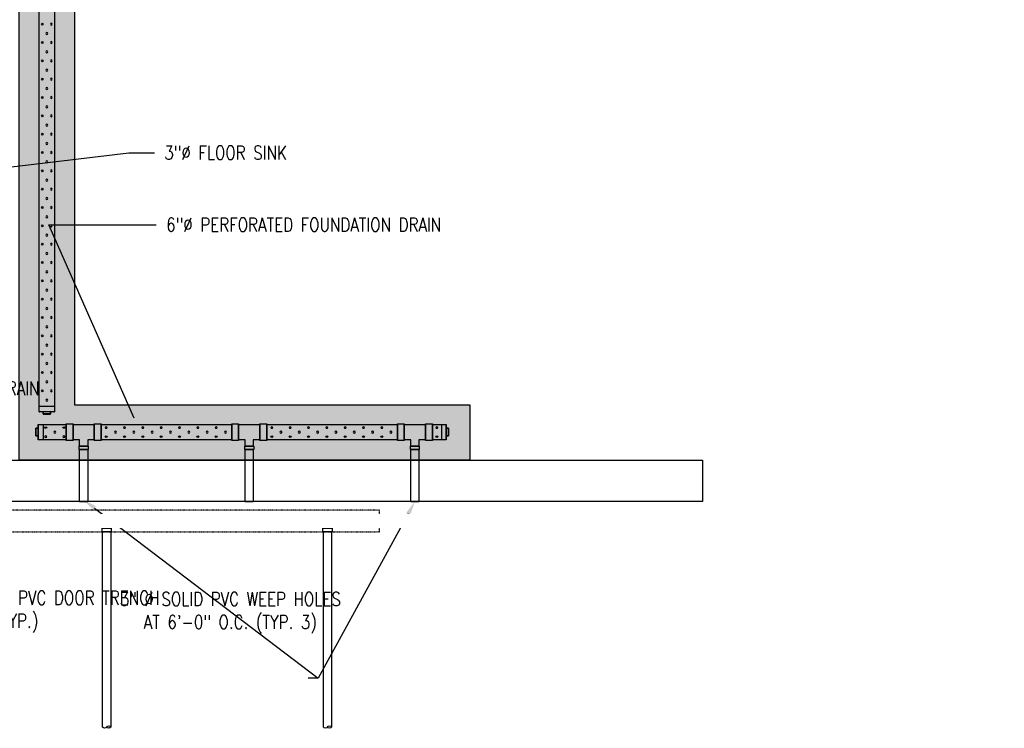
# Model space of a CAD drawing. Header units: inches. Extents: x -5890 to 5861, y -818 to 196.
# Tile 17 of 19: x 806 to 1234, y -803 to -495. Entities that reach past the tile are written whole.
import ezdxf
from ezdxf import colors
from ezdxf.entities.mleader import LeaderData, LeaderLine
from ezdxf.math import Vec2, Vec3

# ---------------------------------------------------------------- set-up
doc = ezdxf.new("R2010")
doc.units = ezdxf.units.IN
doc.header["$MEASUREMENT"] = 0
doc.linetypes.add('Hidden 3_32_', pattern=[0.140625, 0.09375, -0.046875])
for name, color, linetype in [('A-DETL-HDLN', 90, 'Hidden 3_32_'), ('P-PIPE', 3, 'Continuous'), ('S-ANNO-NOTE', 2, 'Continuous')]:
    doc.layers.add(name, color=color, linetype=linetype)
doc.layers.add('A-WALL-PATT', color=9, linetype='Continuous', true_color=0x808080)
doc.styles.add('Annotative', font='romans.shx', dxfattribs={"width": 0.8, "height": 0.125})

# ---------------------------------------------------------------- blocks, each defined once
blk = doc.blocks.new('Mechanical_Box_H_rvt-1-ENLARGED MECHANICAL ROOM DRAIN AND VENT PLAN 1')
at = {"layer": 'P-PIPE', "lineweight": -3}
for p, q in [((3.76, 1093.64), (3.76, 872.21)), ((10.39, 872.21), (10.39, 1093.58)), ((3.76, 874.5), (10.39, 874.5)), ((8.73, 872.23), (5.42, 872.23)), ((5.42, 872.23), (5.42, 871.23)), ((5.42, 872.2), (5.42, 872.23)), ((5.42, 871.2), (5.42, 872.2)), ((5.42, 872.2), (8.73, 872.2)), ((5.42, 871.23), (8.73, 871.23)), ((5.42, 871.2), (5.42, 871.23)), ((8.73, 871.2), (5.42, 871.2)), ((8.73, 871.23), (8.73, 872.23)), ((8.73, 872.2), (8.73, 872.23)), ((8.73, 872.2), (8.73, 871.2)), ((8.73, 871.23), (8.73, 871.2)), ((-166.55, 865.02), (-167.55, 865.02)), ((-167.55, 865.02), (-167.55, 861.7)), ((-167.55, 861.7), (-167.55, 865.02)), ((-167.55, 865.02), (-166.55, 865.02)), ((-160.55, 866.67), (-166.55, 866.67)), ((-166.55, 863.36), (-166.55, 866.67)), ((-166.55, 866.67), (-166.55, 863.36)), ((-166.55, 861.7), (-166.55, 865.02)), ((-166.55, 865.02), (-166.55, 861.7)), ((-164.54, 866.67), (-164.54, 860.05)), ((-157.55, 867.01), (-160.55, 867.01)), ((-160.55, 859.71), (-160.55, 867.01)), ((-160.55, 867.01), (-160.55, 859.71)), ((-160.55, 863.36), (-160.55, 866.67)), ((-160.55, 866.67), (-160.55, 863.36)), ((-157.55, 859.71), (-157.55, 867.01)), ((-157.55, 867.01), (-157.55, 859.71)), ((-148.29, 866.67), (-157.55, 866.67)), ((-157.55, 860.04), (-157.55, 866.67)), ((-157.55, 866.67), (-157.55, 860.04)), ((-145.29, 867.01), (-148.29, 867.01)), ((-148.29, 859.71), (-148.29, 867.01)), ((-148.29, 867.01), (-148.29, 859.71)), ((-148.29, 860.04), (-148.29, 866.67)), ((-148.29, 866.67), (-148.29, 860.04)), ((-145.29, 859.71), (-145.29, 867.01)), ((-145.29, 867.01), (-145.29, 859.71)), ((-88.55, 866.67), (-145.29, 866.67)), ((-145.29, 863.36), (-145.29, 866.67)), ((-145.29, 866.67), (-145.29, 863.36)), ((-85.55, 867.01), (-88.55, 867.01)), ((-88.55, 859.71), (-88.55, 867.01)), ((-88.55, 867.01), (-88.55, 859.71)), ((-88.55, 863.36), (-88.55, 866.67)), ((-88.55, 866.67), (-88.55, 863.36)), ((-85.55, 859.71), (-85.55, 867.01)), ((-85.55, 867.01), (-85.55, 859.71)), ((-76.29, 866.67), (-85.55, 866.67)), ((-85.55, 860.04), (-85.55, 866.67)), ((-85.55, 866.67), (-85.55, 860.04)), ((-73.29, 867.01), (-76.29, 867.01)), ((-76.29, 859.71), (-76.29, 867.01)), ((-76.29, 867.01), (-76.29, 859.71)), ((-76.29, 860.04), (-76.29, 866.67)), ((-76.29, 866.67), (-76.29, 860.04)), ((-73.29, 865.19), (-73.29, 867.01)), ((-73.29, 867.01), (-73.29, 865.19)), ((-16.55, 866.67), (-73.29, 866.67)), ((-73.29, 863.36), (-73.29, 866.67)), ((-73.29, 866.67), (-73.29, 863.36)), ((-73.29, 859.71), (-73.29, 865.18)), ((-73.29, 865.18), (-73.29, 859.71)), ((-13.55, 867.01), (-16.55, 867.01)), ((-16.55, 859.71), (-16.55, 867.01)), ((-16.55, 867.01), (-16.55, 859.71)), ((-16.55, 863.36), (-16.55, 866.67)), ((-16.55, 866.67), (-16.55, 863.36)), ((-13.55, 859.71), (-13.55, 867.01)), ((-13.55, 867.01), (-13.55, 859.71)), ((-4.29, 866.67), (-13.55, 866.67)), ((-13.55, 860.04), (-13.55, 866.67)), ((-13.55, 866.67), (-13.55, 860.04)), ((-1.29, 867.01), (-4.29, 867.01)), ((-4.29, 859.71), (-4.29, 867.01)), ((-4.29, 867.01), (-4.29, 859.71)), ((-4.29, 860.04), (-4.29, 866.67)), ((-4.29, 866.67), (-4.29, 860.04)), ((-1.29, 859.71), (-1.29, 867.01)), ((-1.29, 867.01), (-1.29, 859.71)), ((10.81, 866.67), (-1.29, 866.67)), ((-1.29, 866.67), (-1.29, 863.36)), ((-1.29, 863.36), (-1.29, 866.67)), ((8.53, 860.05), (8.53, 866.67)), ((10.81, 866.67), (10.81, 863.36)), ((10.81, 863.36), (10.81, 866.67)), ((11.81, 865.02), (10.81, 865.02)), ((10.81, 865.02), (10.81, 861.7)), ((10.81, 861.7), (10.81, 865.02)), ((10.81, 865.02), (11.81, 865.02)), ((11.81, 861.7), (11.81, 865.02)), ((11.81, 865.02), (11.81, 861.7)), ((-167.55, 861.7), (-166.55, 861.7)), ((-166.55, 861.7), (-167.55, 861.7)), ((-166.55, 860.05), (-166.55, 863.36)), ((-166.55, 863.36), (-166.55, 860.05)), ((-160.55, 860.05), (-160.55, 863.36)), ((-160.55, 863.36), (-160.55, 860.05)), ((-145.29, 860.05), (-145.29, 863.36)), ((-145.29, 863.36), (-145.29, 860.05)), ((-88.55, 860.05), (-88.55, 863.36)), ((-88.55, 863.36), (-88.55, 860.05)), ((-73.29, 860.05), (-73.29, 863.36)), ((-73.29, 863.36), (-73.29, 860.05)), ((-16.55, 860.05), (-16.55, 863.36)), ((-16.55, 863.36), (-16.55, 860.05)), ((-1.29, 863.36), (-1.29, 860.05)), ((-1.29, 860.05), (-1.29, 863.36)), ((10.81, 863.36), (10.81, 860.05)), ((10.81, 860.05), (10.81, 863.36)), ((10.81, 861.7), (11.81, 861.7)), ((11.81, 861.7), (10.81, 861.7)), ((-166.55, 860.05), (-160.55, 860.05)), ((-160.55, 859.71), (-157.55, 859.71)), ((-157.55, 860.04), (-154.67, 860.04)), ((-154.85, 857.3), (-154.85, 855.8)), ((-154.85, 857.3), (-151, 857.3)), ((-151, 857.3), (-154.85, 857.3)), ((-154.67, 860.04), (-154.67, 857.3)), ((-154.67, 857.3), (-151.17, 857.3)), ((-151.17, 857.3), (-154.67, 857.3)), ((-151.17, 860.04), (-148.29, 860.04)), ((-151.17, 857.3), (-151.17, 860.04)), ((-151, 855.8), (-151, 857.3)), ((-148.29, 859.71), (-145.29, 859.71)), ((-145.29, 860.05), (-88.55, 860.05)), ((-88.55, 859.71), (-85.55, 859.71)), ((-85.55, 860.04), (-82.67, 860.04)), ((-82.85, 857.3), (-82.85, 855.8)), ((-79, 857.3), (-82.85, 857.3)), ((-82.85, 857.3), (-79, 857.3)), ((-82.67, 860.04), (-82.67, 857.3)), ((-79.17, 857.3), (-82.67, 857.3)), ((-82.67, 857.3), (-79.17, 857.3)), ((-79.17, 860.04), (-76.29, 860.04)), ((-79.17, 857.3), (-79.17, 860.04)), ((-79, 855.8), (-79, 857.3)), ((-76.29, 859.71), (-73.29, 859.71)), ((-73.29, 860.05), (-16.55, 860.05)), ((-16.55, 859.71), (-13.55, 859.71)), ((-13.55, 860.04), (-10.67, 860.04)), ((-10.85, 857.3), (-10.85, 855.8)), ((-7, 857.3), (-10.85, 857.3)), ((-10.85, 857.3), (-7, 857.3)), ((-10.67, 860.04), (-10.67, 857.3)), ((-7.17, 857.3), (-10.67, 857.3)), ((-10.67, 857.3), (-7.17, 857.3)), ((-7.17, 860.04), (-4.29, 860.04)), ((-7.17, 857.3), (-7.17, 860.04)), ((-7, 855.8), (-7, 857.3)), ((-4.29, 859.71), (-1.29, 859.71)), ((-1.29, 860.05), (10.81, 860.05)), ((-154.85, 855.8), (-151, 855.8)), ((-151, 855.8), (-154.85, 855.8)), ((-154.67, 855.8), (-154.67, 851.21)), ((-154.67, 855.8), (-152.92, 855.8)), ((-152.92, 855.8), (-154.67, 855.8)), ((-152.92, 855.8), (-151.17, 855.8)), ((-151.17, 855.8), (-152.92, 855.8)), ((-151.17, 851.21), (-151.17, 855.8)), ((-79, 855.8), (-82.85, 855.8)), ((-82.85, 855.8), (-79, 855.8)), ((-82.67, 855.8), (-82.67, 851.21)), ((-82.67, 855.8), (-80.92, 855.8)), ((-80.92, 855.8), (-82.67, 855.8)), ((-80.92, 855.8), (-79.17, 855.8)), ((-79.17, 855.8), (-80.92, 855.8)), ((-79.17, 851.21), (-79.17, 855.8)), ((-7, 855.8), (-10.85, 855.8)), ((-10.85, 855.8), (-7, 855.8)), ((-10.67, 855.8), (-10.67, 851.21)), ((-10.67, 855.8), (-8.92, 855.8)), ((-8.92, 855.8), (-10.67, 855.8)), ((-8.92, 855.8), (-7.17, 855.8)), ((-7.17, 855.8), (-8.92, 855.8)), ((-7.17, 851.21), (-7.17, 855.8)), ((-154.67, 851.21), (-154.67, 833.11)), ((-151.17, 833.11), (-151.17, 851.21)), ((-82.67, 851.21), (-82.67, 833.11)), ((-79.17, 833.11), (-79.17, 851.21)), ((-10.67, 851.21), (-10.67, 833.11)), ((-7.17, 833.11), (-7.17, 851.21)), ((-154.67, 833.11), (-152.92, 833.11)), ((-152.92, 833.11), (-154.67, 833.11)), ((-152.92, 833.11), (-151.17, 833.11)), ((-151.17, 833.11), (-152.92, 833.11)), ((-82.67, 833.11), (-80.92, 833.11)), ((-80.92, 833.11), (-82.67, 833.11)), ((-80.92, 833.11), (-79.17, 833.11)), ((-79.17, 833.11), (-80.92, 833.11)), ((-10.67, 833.11), (-8.92, 833.11)), ((-8.92, 833.11), (-10.67, 833.11)), ((-8.92, 833.11), (-7.17, 833.11)), ((-7.17, 833.11), (-8.92, 833.11)), ((-116.9, 821.55), (-116.9, 820.05)), ((-116.67, 820.05), (-116.67, 735.14)), ((-113.17, 735.14), (-113.17, 820.05)), ((-112.94, 820.05), (-112.94, 821.55)), ((-20.9, 821.55), (-20.9, 820.05)), ((-20.67, 820.05), (-20.67, 735.14)), ((-17.17, 735.14), (-17.17, 820.05)), ((-16.94, 820.05), (-16.94, 821.55))]:
    blk.add_line(p, q, dxfattribs=at)
at = {"layer": 'P-PIPE', "lineweight": -3, "flags": 128}
for points in [[(-116.67, 824.61), (-116.67, 824.68), (-116.67, 824.75), (-116.66, 824.82), (-116.65, 824.89), (-116.64, 824.96), (-116.62, 825.03), (-116.6, 825.09), (-116.58, 825.16), (-116.56, 825.23), (-116.53, 825.29), (-116.51, 825.35), (-116.48, 825.42), (-116.44, 825.48), (-116.41, 825.54), (-116.37, 825.6), (-116.33, 825.65), (-116.28, 825.71), (-116.24, 825.76), (-116.19, 825.82), (-116.14, 825.86), (-116.09, 825.91), (-116.04, 825.96), (-115.98, 826), (-115.93, 826.04), (-115.87, 826.08), (-115.81, 826.12), (-115.75, 826.15), (-115.69, 826.18), (-115.62, 826.21), (-115.56, 826.24), (-115.49, 826.26), (-115.42, 826.29), (-115.36, 826.3), (-115.29, 826.32), (-115.22, 826.33), (-115.15, 826.34), (-115.08, 826.35), (-115.01, 826.36), (-114.94, 826.36), (-114.92, 826.36)], [(-114.92, 826.36), (-114.85, 826.36), (-114.78, 826.35), (-114.71, 826.35), (-114.64, 826.34), (-114.58, 826.32), (-114.51, 826.31), (-114.44, 826.29), (-114.37, 826.27), (-114.31, 826.25), (-114.24, 826.22), (-114.18, 826.19), (-114.11, 826.16), (-114.05, 826.13), (-113.99, 826.09), (-113.93, 826.05), (-113.88, 826.01), (-113.82, 825.97), (-113.77, 825.93), (-113.72, 825.88), (-113.67, 825.83), (-113.62, 825.78), (-113.57, 825.72), (-113.53, 825.67), (-113.49, 825.61), (-113.45, 825.55), (-113.41, 825.5), (-113.38, 825.43), (-113.35, 825.37), (-113.32, 825.31), (-113.29, 825.24), (-113.27, 825.18), (-113.25, 825.11), (-113.23, 825.04), (-113.21, 824.98), (-113.2, 824.91), (-113.19, 824.84), (-113.18, 824.77), (-113.18, 824.7), (-113.17, 824.63), (-113.17, 824.61)], [(-20.67, 824.61), (-20.67, 824.68), (-20.67, 824.75), (-20.66, 824.82), (-20.65, 824.89), (-20.64, 824.96), (-20.62, 825.03), (-20.6, 825.09), (-20.58, 825.16), (-20.56, 825.23), (-20.53, 825.29), (-20.51, 825.35), (-20.48, 825.42), (-20.44, 825.48), (-20.41, 825.54), (-20.37, 825.6), (-20.33, 825.65), (-20.28, 825.71), (-20.24, 825.76), (-20.19, 825.82), (-20.14, 825.86), (-20.09, 825.91), (-20.04, 825.96), (-19.98, 826), (-19.93, 826.04), (-19.87, 826.08), (-19.81, 826.12), (-19.75, 826.15), (-19.69, 826.18), (-19.62, 826.21), (-19.56, 826.24), (-19.49, 826.26), (-19.42, 826.29), (-19.36, 826.3), (-19.29, 826.32), (-19.22, 826.33), (-19.15, 826.34), (-19.08, 826.35), (-19.01, 826.36), (-18.94, 826.36), (-18.92, 826.36)], [(-18.92, 826.36), (-18.85, 826.36), (-18.78, 826.35), (-18.71, 826.35), (-18.64, 826.34), (-18.58, 826.32), (-18.51, 826.31), (-18.44, 826.29), (-18.37, 826.27), (-18.31, 826.25), (-18.24, 826.22), (-18.18, 826.19), (-18.11, 826.16), (-18.05, 826.13), (-17.99, 826.09), (-17.93, 826.05), (-17.88, 826.01), (-17.82, 825.97), (-17.77, 825.93), (-17.72, 825.88), (-17.67, 825.83), (-17.62, 825.78), (-17.57, 825.72), (-17.53, 825.67), (-17.49, 825.61), (-17.45, 825.55), (-17.41, 825.5), (-17.38, 825.43), (-17.35, 825.37), (-17.32, 825.31), (-17.29, 825.24), (-17.27, 825.18), (-17.25, 825.11), (-17.23, 825.04), (-17.21, 824.98), (-17.2, 824.91), (-17.19, 824.84), (-17.18, 824.77), (-17.18, 824.7), (-17.17, 824.63), (-17.17, 824.61)], [(-114.92, 822.86), (-114.99, 822.86), (-115.06, 822.87), (-115.13, 822.87), (-115.2, 822.88), (-115.27, 822.89), (-115.34, 822.91), (-115.41, 822.93), (-115.47, 822.95), (-115.54, 822.97), (-115.6, 823), (-115.67, 823.03), (-115.73, 823.06), (-115.79, 823.09), (-115.85, 823.13), (-115.91, 823.17), (-115.97, 823.21), (-116.02, 823.25), (-116.08, 823.29), (-116.13, 823.34), (-116.18, 823.39), (-116.23, 823.44), (-116.27, 823.49), (-116.32, 823.55), (-116.36, 823.61), (-116.4, 823.66), (-116.43, 823.72), (-116.47, 823.78), (-116.5, 823.85), (-116.53, 823.91), (-116.55, 823.98), (-116.58, 824.04), (-116.6, 824.11), (-116.62, 824.18), (-116.63, 824.24), (-116.65, 824.31), (-116.66, 824.38), (-116.67, 824.45), (-116.67, 824.52), (-116.67, 824.59), (-116.67, 824.61)], [(-116.67, 821.55), (-116.67, 821.67), (-116.67, 821.79), (-116.67, 821.92), (-116.67, 822.04), (-116.67, 822.16), (-116.67, 822.28), (-116.67, 822.4), (-116.67, 822.52), (-116.67, 822.63), (-116.67, 822.75), (-116.67, 822.86), (-116.67, 822.97), (-116.67, 823.08), (-116.67, 823.19), (-116.67, 823.29), (-116.67, 823.39), (-116.67, 823.49), (-116.67, 823.58), (-116.67, 823.67), (-116.67, 823.76), (-116.67, 823.84), (-116.67, 823.92), (-116.67, 824), (-116.67, 824.07), (-116.67, 824.14), (-116.67, 824.2), (-116.67, 824.26), (-116.67, 824.31), (-116.67, 824.36), (-116.67, 824.41), (-116.67, 824.45), (-116.67, 824.49), (-116.67, 824.52), (-116.67, 824.55), (-116.67, 824.57), (-116.67, 824.59), (-116.67, 824.6), (-116.67, 824.61), (-116.67, 824.61)], [(-113.17, 824.61), (-113.17, 824.54), (-113.18, 824.47), (-113.19, 824.4), (-113.2, 824.33), (-113.21, 824.26), (-113.22, 824.19), (-113.24, 824.13), (-113.26, 824.06), (-113.29, 823.99), (-113.31, 823.93), (-113.34, 823.86), (-113.37, 823.8), (-113.4, 823.74), (-113.44, 823.68), (-113.48, 823.62), (-113.52, 823.56), (-113.56, 823.51), (-113.61, 823.46), (-113.65, 823.4), (-113.7, 823.35), (-113.75, 823.31), (-113.81, 823.26), (-113.86, 823.22), (-113.92, 823.18), (-113.98, 823.14), (-114.04, 823.1), (-114.1, 823.07), (-114.16, 823.03), (-114.22, 823.01), (-114.29, 822.98), (-114.35, 822.95), (-114.42, 822.93), (-114.49, 822.91), (-114.56, 822.9), (-114.63, 822.88), (-114.69, 822.87), (-114.76, 822.87), (-114.83, 822.86), (-114.9, 822.86), (-114.92, 822.86)], [(-113.17, 824.61), (-113.17, 824.61), (-113.17, 824.6), (-113.17, 824.59), (-113.17, 824.57), (-113.17, 824.55), (-113.17, 824.52), (-113.17, 824.49), (-113.17, 824.45), (-113.17, 824.41), (-113.17, 824.37), (-113.17, 824.31), (-113.17, 824.26), (-113.17, 824.2), (-113.17, 824.14), (-113.17, 824.07), (-113.17, 824), (-113.17, 823.92), (-113.17, 823.84), (-113.17, 823.76), (-113.17, 823.67), (-113.17, 823.58), (-113.17, 823.49), (-113.17, 823.39), (-113.17, 823.29), (-113.17, 823.19), (-113.17, 823.08), (-113.17, 822.97), (-113.17, 822.86), (-113.17, 822.75), (-113.17, 822.64), (-113.17, 822.52), (-113.17, 822.4), (-113.17, 822.28), (-113.17, 822.16), (-113.17, 822.04), (-113.17, 821.92), (-113.17, 821.8), (-113.17, 821.67), (-113.17, 821.55), (-113.17, 821.55)], [(-18.92, 822.86), (-18.99, 822.86), (-19.06, 822.87), (-19.13, 822.87), (-19.2, 822.88), (-19.27, 822.89), (-19.34, 822.91), (-19.41, 822.93), (-19.47, 822.95), (-19.54, 822.97), (-19.6, 823), (-19.67, 823.03), (-19.73, 823.06), (-19.79, 823.09), (-19.85, 823.13), (-19.91, 823.17), (-19.97, 823.21), (-20.02, 823.25), (-20.08, 823.29), (-20.13, 823.34), (-20.18, 823.39), (-20.23, 823.44), (-20.27, 823.49), (-20.32, 823.55), (-20.36, 823.61), (-20.4, 823.66), (-20.43, 823.72), (-20.47, 823.78), (-20.5, 823.85), (-20.53, 823.91), (-20.55, 823.98), (-20.58, 824.04), (-20.6, 824.11), (-20.62, 824.18), (-20.63, 824.24), (-20.65, 824.31), (-20.66, 824.38), (-20.67, 824.45), (-20.67, 824.52), (-20.67, 824.59), (-20.67, 824.61)], [(-20.67, 821.55), (-20.67, 821.67), (-20.67, 821.79), (-20.67, 821.92), (-20.67, 822.04), (-20.67, 822.16), (-20.67, 822.28), (-20.67, 822.4), (-20.67, 822.52), (-20.67, 822.63), (-20.67, 822.75), (-20.67, 822.86), (-20.67, 822.97), (-20.67, 823.08), (-20.67, 823.19), (-20.67, 823.29), (-20.67, 823.39), (-20.67, 823.49), (-20.67, 823.58), (-20.67, 823.67), (-20.67, 823.76), (-20.67, 823.84), (-20.67, 823.92), (-20.67, 824), (-20.67, 824.07), (-20.67, 824.14), (-20.67, 824.2), (-20.67, 824.26), (-20.67, 824.31), (-20.67, 824.36), (-20.67, 824.41), (-20.67, 824.45), (-20.67, 824.49), (-20.67, 824.52), (-20.67, 824.55), (-20.67, 824.57), (-20.67, 824.59), (-20.67, 824.6), (-20.67, 824.61), (-20.67, 824.61)], [(-17.17, 824.61), (-17.17, 824.54), (-17.18, 824.47), (-17.19, 824.4), (-17.2, 824.33), (-17.21, 824.26), (-17.22, 824.19), (-17.24, 824.13), (-17.26, 824.06), (-17.29, 823.99), (-17.31, 823.93), (-17.34, 823.86), (-17.37, 823.8), (-17.4, 823.74), (-17.44, 823.68), (-17.48, 823.62), (-17.52, 823.56), (-17.56, 823.51), (-17.61, 823.46), (-17.65, 823.4), (-17.7, 823.35), (-17.75, 823.31), (-17.81, 823.26), (-17.86, 823.22), (-17.92, 823.18), (-17.98, 823.14), (-18.04, 823.1), (-18.1, 823.07), (-18.16, 823.03), (-18.22, 823.01), (-18.29, 822.98), (-18.35, 822.95), (-18.42, 822.93), (-18.49, 822.91), (-18.56, 822.9), (-18.63, 822.88), (-18.69, 822.87), (-18.76, 822.87), (-18.83, 822.86), (-18.9, 822.86), (-18.92, 822.86)], [(-17.17, 824.61), (-17.17, 824.61), (-17.17, 824.6), (-17.17, 824.59), (-17.17, 824.57), (-17.17, 824.55), (-17.17, 824.52), (-17.17, 824.49), (-17.17, 824.45), (-17.17, 824.41), (-17.17, 824.37), (-17.17, 824.31), (-17.17, 824.26), (-17.17, 824.2), (-17.17, 824.14), (-17.17, 824.07), (-17.17, 824), (-17.17, 823.92), (-17.17, 823.84), (-17.17, 823.76), (-17.17, 823.67), (-17.17, 823.58), (-17.17, 823.49), (-17.17, 823.39), (-17.17, 823.29), (-17.17, 823.19), (-17.17, 823.08), (-17.17, 822.97), (-17.17, 822.86), (-17.17, 822.75), (-17.17, 822.64), (-17.17, 822.52), (-17.17, 822.4), (-17.17, 822.28), (-17.17, 822.16), (-17.17, 822.04), (-17.17, 821.92), (-17.17, 821.8), (-17.17, 821.67), (-17.17, 821.55), (-17.17, 821.55)]]:
    blk.add_lwpolyline(points, dxfattribs=at)
at = {"layer": 'P-PIPE', "lineweight": -3}
for centre in [(7.11, 1036.64), (7.11, 1028.67), (7.11, 1020.71), (7.11, 1012.74), (7.11, 1004.77), (7.11, 996.8), (7.11, 988.83), (7.11, 980.86), (7.11, 972.89), (7.11, 964.92), (7.11, 956.96), (7.11, 948.99), (7.11, 941.02), (7.11, 933.05), (7.11, 925.08), (7.11, 917.11), (7.11, 909.14), (7.11, 901.17), (7.11, 893.21), (7.11, 885.24), (7.11, 877.27), (-142.53, 863.32), (-134.56, 863.32), (-126.59, 863.32), (-118.62, 863.32), (-110.65, 863.32), (-102.68, 863.32), (-94.71, 863.32), (-70.53, 863.32), (-62.56, 863.32), (-54.59, 863.32), (-46.62, 863.32), (-38.65, 863.32), (-30.68, 863.32), (-22.71, 863.32), (3.61, 863.32)]:
    blk.add_circle(centre, 0.432, dxfattribs=at)
for centre, radius, start, end in [((-114.92, 824.61), 1.98, 90, 270), ((-114.92, 824.61), 1.98, 90, 270), ((-114.92, 824.61), 1.75, 0, 180), ((-114.92, 824.61), 1.75, 90, 270), ((-114.92, 824.61), 1.98, 270, 90), ((-114.92, 824.61), 1.98, 270, 90), ((-114.92, 824.61), 1.75, 270, 90), ((-18.92, 824.61), 1.98, 90, 270), ((-18.92, 824.61), 1.98, 90, 270), ((-18.92, 824.61), 1.75, 360, 180), ((-18.92, 824.61), 1.75, 90, 270), ((-18.92, 824.61), 1.98, 270, 90), ((-18.92, 824.61), 1.98, 270, 90), ((-18.92, 824.61), 1.75, 270, 90), ((-114.92, 824.61), 1.75, 180, 0), ((-18.92, 824.61), 1.75, 180, 360), ((-115.8, 734.73), 0.968, 25.3642, 154.6358), ((-115.8, 735.56), 0.968, 205.3642, 334.6358), ((-114.05, 735.56), 0.968, 205.3642, 334.6358), ((-19.8, 734.73), 0.968, 25.3642, 154.6358), ((-19.8, 735.56), 0.968, 205.3642, 334.6358), ((-18.05, 735.56), 0.968, 205.3642, 334.6358)]:
    blk.add_arc(centre, radius, start, end, dxfattribs=at)
for centre, major_axis in [((5.12, 1040.63), (0, -0.432)), ((5.12, 1032.66), (0, -0.432)), ((5.12, 1024.69), (0, -0.432)), ((5.12, 1024.69), (0, -0.432)), ((5.12, 1016.72), (0, -0.432)), ((5.12, 1008.75), (0, -0.432)), ((5.12, 1000.78), (0, -0.432)), ((5.12, 992.82), (0, -0.432)), ((5.12, 984.85), (0, -0.432)), ((5.12, 976.88), (0, -0.432)), ((5.12, 976.88), (0, -0.432)), ((5.12, 968.91), (0, -0.432)), ((5.12, 960.94), (0, -0.432)), ((5.12, 952.97), (0, -0.432)), ((5.12, 945), (0, -0.432)), ((5.12, 937.03), (0, -0.432)), ((5.12, 929.07), (0, -0.432)), ((5.12, 929.07), (0, -0.432)), ((5.12, 921.1), (0, -0.432)), ((5.12, 913.13), (0, -0.432)), ((5.12, 905.16), (0, -0.432)), ((5.12, 897.19), (0, -0.432)), ((5.12, 889.22), (0, -0.432)), ((5.12, 881.25), (0, -0.432)), ((-162.44, 865.31), (-0.432, 0)), ((-138.54, 865.31), (-0.432, 0)), ((-130.57, 865.31), (-0.432, 0)), ((-122.61, 865.31), (-0.432, 0)), ((-114.64, 865.31), (-0.432, 0)), ((-106.67, 865.31), (-0.432, 0)), ((-98.7, 865.31), (-0.432, 0)), ((-90.73, 865.31), (-0.432, 0)), ((-90.73, 865.31), (-0.432, 0)), ((-66.54, 865.31), (-0.432, 0)), ((-58.57, 865.31), (-0.432, 0)), ((-50.61, 865.31), (-0.432, 0)), ((-42.64, 865.31), (-0.432, 0)), ((-34.67, 865.31), (-0.432, 0)), ((-26.7, 865.31), (-0.432, 0)), ((-18.73, 865.31), (-0.432, 0)), ((-18.73, 865.31), (-0.432, 0)), ((-0.37, 861.34), (0.432, 0)), ((7.59, 861.34), (0.432, 0))]:
    blk.add_ellipse(centre, major_axis=major_axis, ratio=0.727074, dxfattribs=at)
at = {"layer": 'P-PIPE', "lineweight": -3, "extrusion": (0, 0, -1)}
for centre, major_axis in [((9.1, 1040.63), (0, -0.432)), ((9.1, 1032.66), (0, -0.432)), ((9.1, 1024.69), (0, -0.432)), ((9.1, 1016.72), (0, -0.432)), ((9.1, 1008.75), (0, -0.432)), ((9.1, 1000.78), (0, -0.432)), ((9.1, 992.82), (0, -0.432)), ((9.1, 984.85), (0, -0.432)), ((9.1, 976.88), (0, -0.432)), ((9.1, 968.91), (0, -0.432)), ((9.1, 960.94), (0, -0.432)), ((9.1, 952.97), (0, -0.432)), ((9.1, 945), (0, -0.432)), ((9.1, 937.03), (0, -0.432)), ((9.1, 929.07), (0, -0.432)), ((9.1, 921.1), (0, -0.432)), ((9.1, 913.13), (0, -0.432)), ((9.1, 905.16), (0, -0.432)), ((9.1, 897.19), (0, -0.432)), ((9.1, 889.22), (0, -0.432)), ((9.1, 881.25), (0, -0.432)), ((-0.37, 865.31), (0.432, 0)), ((-0.37, 865.31), (0.432, 0)), ((7.59, 865.31), (0.432, 0)), ((-162.44, 861.34), (-0.432, 0)), ((-138.54, 861.34), (-0.432, 0)), ((-130.57, 861.34), (-0.432, 0)), ((-122.61, 861.34), (-0.432, 0)), ((-114.64, 861.34), (-0.432, 0)), ((-106.67, 861.34), (-0.432, 0)), ((-98.7, 861.34), (-0.432, 0)), ((-90.73, 861.34), (-0.432, 0)), ((-66.54, 861.34), (-0.432, 0)), ((-58.57, 861.34), (-0.432, 0)), ((-50.61, 861.34), (-0.432, 0)), ((-42.64, 861.34), (-0.432, 0)), ((-34.67, 861.34), (-0.432, 0)), ((-26.7, 861.34), (-0.432, 0)), ((-18.73, 861.34), (-0.432, 0))]:
    blk.add_ellipse(centre, major_axis=major_axis, ratio=0.727074, dxfattribs=at)
at = {"layer": 'P-PIPE', "lineweight": -3}
for centre, major_axis, start_param, end_param in [((7.08, 872.21), (3.31, 0), 1.570796, 3.141593), ((7.08, 872.21), (3.31, 0), 3.141593, 4.712389), ((7.08, 872.21), (3.31, 0), 0, 1.570796), ((7.08, 872.21), (-3.31, 0), 1.570796, 3.141593), ((-114.92, 821.55), (1.98, 0), 1.570796, 4.712389), ((-114.92, 820.05), (1.98, 0), 1.570796, 4.712389), ((-114.92, 821.55), (1.75, 0), 1.570796, 4.712389), ((-114.92, 820.05), (1.75, 0), 1.570796, 3.141593), ((-114.92, 820.05), (1.75, 0), 3.141593, 4.712389), ((-114.92, 821.55), (1.98, 0), 4.712389, 7.853982), ((-114.92, 821.55), (1.75, 0), 4.712389, 7.853982), ((-114.92, 820.05), (1.98, 0), 4.712389, 7.853982), ((-114.92, 820.05), (1.75, 0), 0, 1.570796), ((-114.92, 820.05), (1.75, 0), 4.712389, 6.283185), ((-18.92, 821.55), (1.98, 0), 1.570796, 4.712389), ((-18.92, 820.05), (1.98, 0), 1.570796, 4.712389), ((-18.92, 821.55), (1.75, 0), 1.570796, 4.712389), ((-18.92, 820.05), (1.75, 0), 1.570796, 3.141593), ((-18.92, 820.05), (1.75, 0), 3.141593, 4.712389), ((-18.92, 821.55), (1.98, 0), 4.712389, 7.853982), ((-18.92, 821.55), (1.75, 0), 4.712389, 7.853982), ((-18.92, 820.05), (1.98, 0), 4.712389, 7.853982), ((-18.92, 820.05), (1.75, 0), 0, 1.570796), ((-18.92, 820.05), (1.75, 0), 4.712389, 6.283185)]:
    blk.add_ellipse(centre, major_axis=major_axis, ratio=0.010416, start_param=start_param, end_param=end_param, dxfattribs=at)

msp = doc.modelspace()

# ---------------------------------------------------------------- hatches: boundary and pattern name
at = {"layer": 'A-WALL-PATT'}
h = msp.add_hatch(dxfattribs=at)
h.set_pattern_fill('AR-SAND', color=8, scale=5, style=0)
h.set_pattern_definition([(37.5, (-1585.062, -1537.206), (-0.314967, 9.634119), [0, -7.6, 0, -8.5, 0, -8.125]), (7.5, (-1585.062, -1537.206), (8.848884, 14.11073), [0, -4.1, 0, -6.85, 0, -2.625]), (327.5, (-1591.212, -1537.206), (15.57071, 0.028295), [0, -2.5, 0, -9, 0, -11.75]), (317.5, (-1591.212, -1537.206), (15.03063, 4.38838), [0, -1.25, 0, -5.9, 0, -6.75])])
h.paths.add_polyline_path([(612.0156, -392.0482), (612.0156, -286.5919), (636.0156, -286.5919), (636.0156, -416), (830.0156, -416), (830.0156, -662), (1001.8495, -662), (1001.8495, -686), (806.0156, -686), (806.0156, -440), (624.0156, -440), (624.0156, -493.9542), (616.0156, -493.9542), (588.0156, -493.9542), (588.0156, -392.0482)])
h = msp.add_hatch(dxfattribs=at)
h.set_pattern_fill('_USER', color=8, scale=2, angle=90, style=0, pattern_type=0)
h.set_pattern_definition([(90, (-1585.0617, -1537.206), (-2, 1e-16), [])])
h.paths.add_polyline_path([(834.0159, -714.5965), (834.0159, -710.5965), (854.0159, -710.5965), (854.0159, -714.5965)])
h = msp.add_hatch(dxfattribs=at)
h.set_pattern_fill('_USER', color=8, scale=2, angle=90, style=0, pattern_type=0)
h.set_pattern_definition([(90, (-1681.0617, -1537.206), (-2, 1e-16), [])])
h.paths.add_polyline_path([(930.0159, -714.5965), (930.0159, -710.5965), (950.0159, -710.5965), (950.0159, -714.5965)])

# ---------------------------------------------------------------- linework, layer by layer
at = {"layer": 'A-DETL-HDLN'}
for p, q in [((962.5902, -707.8369), (500.5582, -707.8369)), ((962.5902, -717.1494), (962.5902, -707.8369)), ((501.0937, -717.1494), (962.5902, -717.1494))]:
    msp.add_line(p, q, dxfattribs=at)
at = {"layer": 'A-WALL-PATT'}
for points in [[(612.0156, -392.0482), (612.0156, -286.5919), (636.0156, -286.5919), (636.0156, -416), (830.0156, -416), (830.0156, -662), (1001.8495, -662), (1001.8495, -686), (806.0156, -686), (806.0156, -440), (624.0156, -440), (624.0156, -493.9542), (616.0156, -493.9542), (616.0156, -493.9542), (588.0156, -493.9542), (588.0156, -392.0482)], [(751.0156, -686), (1103.0156, -686), (1103.0156, -704), (751.0156, -704)]]:
    msp.add_lwpolyline(points, close=True, dxfattribs=at)
at = {"layer": 'P-PIPE'}
for p, q in [((834.0159, -714.5965), (834.0159, -710.5965)), ((834.0159, -710.5965), (854.0159, -710.5965)), ((854.0159, -714.5965), (834.0159, -714.5965)), ((854.0159, -710.5965), (854.0159, -714.5965)), ((930.0159, -714.5965), (930.0159, -710.5965)), ((930.0159, -710.5965), (950.0159, -710.5965)), ((950.0159, -714.5965), (930.0159, -714.5965)), ((950.0159, -710.5965), (950.0159, -714.5965))]:
    msp.add_line(p, q, dxfattribs=at)

# ---------------------------------------------------------------- block references
at = {"layer": 'P-PIPE', "xscale": -1}
msp.add_blockref('Mechanical_Box_H_rvt-1-ENLARGED MECHANICAL ROOM DRAIN AND VENT PLAN 1', (825.093, -1537.2059), dxfattribs=at)

# ---------------------------------------------------------------- leaders
at = {"layer": 'S-ANNO-NOTE'}
ml = msp.add_multileader_mtext('Standard', dxfattribs=at)
ml.set_content('REFER TO SHEET S-709\\PFOR VENT PIPE\\PDETAIL', color=256, style='Annotative')
ml.set_leader_properties(color=1, linetype='ByLayer', lineweight=-1)
ml.build(insert=Vec2(0, 0))
ml.multileader.update_dxf_attribs({"text_right_attachment_type": 3, "dogleg_length": 0.36, "arrow_head_size": 6, "scale": 48})
ctx = ml.context
ctx.base_point, ctx.scale, ctx.char_height, ctx.arrow_head_size, ctx.landing_gap_size, ctx.plane_origin = Vec3(690.2597, -499.922), 48, 6, 6, 4.32, Vec3(892.0368, -495.2538)
ctx.right_attachment = 3
notes = []
notes.append((ctx, [(0, (1, 1, 0), (679.3867, -499.922), (1, 0), 10.873, [(1, [(635.1583, -514.8027), (635.9435, -587.2576)], 0, [])])]))
ctx.mtext.insert, ctx.mtext.width, ctx.mtext.defined_height, ctx.mtext.flow_direction = Vec3(694.5797, -496.922), 56.103102, 16.0793, 5
ml = msp.add_multileader_mtext('Standard', dxfattribs=at)
ml.set_content('3"%%C FLOOR SINK', color=256, style='Annotative')
ml.set_leader_properties(color=1, linetype='ByLayer', lineweight=-1)
ml.build(insert=Vec2(0, 0))
ml.multileader.update_dxf_attribs({"text_right_attachment_type": 3, "dogleg_length": 0.36, "arrow_head_size": 6, "scale": 48})
ctx = ml.context
ctx.base_point, ctx.scale, ctx.char_height, ctx.arrow_head_size, ctx.landing_gap_size, ctx.plane_origin = Vec3(864.7523, -552.4075), 48, 6, 6, 4.32, Vec3(903.5671, -493.1131)
ctx.right_attachment = 3
notes.append((ctx, [(0, (1, 1, 0), (853.7118, -552.4075), (1, 0), 11.0405, [(0, [(718.9077, -568.7082)], 0, [])])]))
ctx.mtext.insert, ctx.mtext.width, ctx.mtext.defined_height, ctx.mtext.flow_direction = Vec3(869.0723, -549.4075), 64.242075, 16.0793, 5
ml = msp.add_multileader_mtext('Standard', dxfattribs=at)
ml.set_content('3"%%C FLOOR SINK', color=256, style='Annotative')
ml.set_leader_properties(color=1, linetype='ByLayer', lineweight=-1)
ml.build(insert=Vec2(0, 0))
ml.multileader.update_dxf_attribs({"text_right_attachment_type": 3, "dogleg_length": 0.36, "arrow_head_size": 6, "scale": 48})
ctx = ml.context
ctx.base_point, ctx.scale, ctx.char_height, ctx.arrow_head_size, ctx.landing_gap_size, ctx.plane_origin = Vec3(-938.3643, -566.6016), 48, 6, 6, 4.32, Vec3(-903.5361, -493.1133)
ctx.right_attachment = 3
notes.append((ctx, [(0, (1, 1, 0), (-863.7158, -567.7444), (-1, 0), 6.5799, [(0, [(-718.8868, -569.467)], 0, [])])]))
ctx.mtext.insert, ctx.mtext.width, ctx.mtext.defined_height, ctx.mtext.flow_direction = Vec3(-934.0443, -563.6016), 59.747904, 44.904, 5
ml = msp.add_multileader_mtext('Standard', dxfattribs=at)
ml.set_content('3"%%C DRAIN', color=256, style='Annotative')
ml.set_leader_properties(color=1, linetype='ByLayer', lineweight=-1)
ml.build(insert=Vec2(0, 0))
ml.multileader.update_dxf_attribs({"text_right_attachment_type": 3, "dogleg_length": 0.36, "arrow_head_size": 6, "scale": 48})
ctx = ml.context
ctx.base_point, ctx.scale, ctx.char_height, ctx.arrow_head_size, ctx.landing_gap_size, ctx.plane_origin = Vec3(-749.3358, -616.7823), 48, 6, 6, 4.32, Vec3(-659.7997, -581.8444)
ctx.right_attachment = 3
notes.append((ctx, [(0, (1, 1, 0), (-698.7512, -617.9252), (-1, 0), 6.0589, [(0, [(-684.9945, -571.7389)], 0, [])])]))
ctx.mtext.insert, ctx.mtext.width, ctx.mtext.defined_height, ctx.mtext.flow_direction = Vec3(-745.0158, -613.7823), 53.725811, 16.7617, 5
ml = msp.add_multileader_mtext('Standard', dxfattribs=at)
ml.set_content('3"%%C DRAIN', color=256, style='Annotative')
ml.set_leader_properties(color=1, linetype='ByLayer', lineweight=-1)
ml.build(insert=Vec2(0, 0))
ml.multileader.update_dxf_attribs({"text_right_attachment_type": 3, "dogleg_length": 0.36, "arrow_head_size": 6, "scale": 48})
ctx = ml.context
ctx.base_point, ctx.scale, ctx.char_height, ctx.arrow_head_size, ctx.landing_gap_size, ctx.plane_origin = Vec3(691.0841, -611.2341), 48, 6, 6, 4.32, Vec3(659.8307, -581.8442)
ctx.right_attachment = 3
notes.append((ctx, [(0, (1, 1, 0), (685.0252, -611.2341), (1, 0), 6.0589, [(0, [(685.0254, -571.7386)], 0, [])])]))
ctx.mtext.insert, ctx.mtext.width, ctx.mtext.defined_height, ctx.mtext.flow_direction = Vec3(695.4041, -608.2341), 66.643217, 16.7617, 5
ml = msp.add_multileader_mtext('Standard', dxfattribs=at)
ml.set_content('6"%%C PERFORATED FOUNDATION DRAIN', color=256, style='Annotative')
ml.set_leader_properties(color=1, linetype='ByLayer', lineweight=-1)
ml.build(insert=Vec2(0, 0))
ml.multileader.update_dxf_attribs({"text_right_attachment_type": 3, "dogleg_length": 0.36, "arrow_head_size": 6, "scale": 48})
ctx = ml.context
ctx.base_point, ctx.scale, ctx.char_height, ctx.arrow_head_size, ctx.landing_gap_size, ctx.plane_origin = Vec3(865.5926, -583.7151), 48, 6, 6, 4.32, Vec3(871.7283, -599.7816)
ctx.right_attachment = 3
notes.append((ctx, [(0, (1, 1, 0), (859.0128, -583.7151), (1, 0), 6.5799, [(1, [(858.3773, -673.306), (818.9097, -583.8253)], 0, [])])]))
ctx.mtext.insert, ctx.mtext.width, ctx.mtext.defined_height, ctx.mtext.flow_direction = Vec3(869.9126, -580.7151), 103.974093, 17.6903, 5
ml = msp.add_multileader_mtext('Standard', dxfattribs=at)
ml.set_content('6"%%C PERFORATED FOUNDATION DRAIN', color=256, style='Annotative')
ml.set_leader_properties(color=1, linetype='ByLayer', lineweight=-1)
ml.build(insert=Vec2(0, 0))
ml.multileader.update_dxf_attribs({"text_right_attachment_type": 3, "dogleg_length": 0.36, "arrow_head_size": 6, "scale": 48})
ctx = ml.context
ctx.base_point, ctx.scale, ctx.char_height, ctx.arrow_head_size, ctx.landing_gap_size, ctx.plane_origin = Vec3(690.9566, -654.8225), 48, 6, 6, 4.32, Vec3(648.3764, -628.7359)
ctx.right_attachment = 3
notes.append((ctx, [(0, (1, 1, 0), (672.5849, -654.8225), (1, 0), 18.3717, [(1, [(600.6847, -618.8408)], 0, [])])]))
ctx.mtext.insert, ctx.mtext.width, ctx.mtext.defined_height, ctx.mtext.flow_direction = Vec3(695.2766, -651.8225), 70.482326, 17.4827, 5
ml = msp.add_multileader_mtext('Standard', dxfattribs=at)
ml.set_content('TRENCH DRAIN', color=256, style='Annotative')
ml.set_leader_properties(color=1, linetype='ByLayer', lineweight=-1)
ml.build(insert=Vec2(0, 0))
ml.multileader.update_dxf_attribs({"text_right_attachment_type": 3, "dogleg_length": 0.36, "arrow_head_size": 6, "scale": 48})
ctx = ml.context
ctx.base_point, ctx.scale, ctx.char_height, ctx.arrow_head_size, ctx.landing_gap_size, ctx.plane_origin = Vec3(-544.5113, -674.5344), 48, 6, 6, 4.32, Vec3(-888.2953, -616.7277)
ctx.right_attachment = 3
notes.append((ctx, [(1, (1, 1, 0), (-549.5282, -674.5344), (1, 0), 5.0169, [(0, [(-548.7381, -633.3447)], 0, [])])]))
ctx.mtext.insert, ctx.mtext.width, ctx.mtext.defined_height, ctx.mtext.flow_direction = Vec3(-540.1913, -671.5344), 48.541301, 16.0793, 5
ml = msp.add_multileader_mtext('Standard', dxfattribs=at)
ml.set_content('3" %%C SOLID PVC WEEP HOLES\\PAT 6\'-0" O.C. (TYP. 3)', color=256, style='Annotative')
ml.set_leader_properties(color=1, linetype='ByLayer', lineweight=-1)
ml.build(insert=Vec2(0, 0))
ml.multileader.update_dxf_attribs({"text_right_attachment_type": 3, "dogleg_length": 0.36, "arrow_head_size": 6, "scale": 48})
ctx = ml.context
ctx.base_point, ctx.scale, ctx.char_height, ctx.arrow_head_size, ctx.landing_gap_size, ctx.plane_origin = Vec3(863.9578, -747.4217), 48, 6, 6, 4.32, Vec3(841.6391, -723.5751)
ctx.right_attachment, ctx.text_align_type = 3, 1
notes.append((ctx, [(1, (1, 1, 0), (935.9361, -780.8502), (-1, 0), 4.3669, [(1, [(834, -703.2594)], 0, []), (0, [(978.0156, -704.0965)], 0, [])])]))
ctx.mtext.insert, ctx.mtext.width, ctx.mtext.defined_height, ctx.mtext.alignment, ctx.mtext.flow_direction = Vec3(897.7635, -743.4217), 64.42757, 17.4827, 2, 5
ml = msp.add_multileader_mtext('Standard', dxfattribs=at)
ml.set_content('TRENCH DRAIN\\PBLOCKOUT REF:\\PS-506', color=256, style='Annotative')
ml.set_leader_properties(color=1, linetype='ByLayer', lineweight=-1)
ml.build(insert=Vec2(0, 0))
ml.multileader.update_dxf_attribs({"text_right_attachment_type": 3, "dogleg_length": 0.36, "arrow_head_size": 6, "scale": 48})
ctx = ml.context
ctx.base_point, ctx.scale, ctx.char_height, ctx.arrow_head_size, ctx.landing_gap_size, ctx.plane_origin = Vec3(677.6723, -776.9459), 48, 6, 6, 4.32, Vec3(889.7691, -812.8163)
ctx.right_attachment = 3
notes.append((ctx, [(0, (1, 1, 0), (656.1285, -776.9459), (1, 0), 21.5438, [(1, [(565.9575, -711.5736)], 0, [])])]))
ctx.mtext.insert, ctx.mtext.width, ctx.mtext.defined_height, ctx.mtext.flow_direction = Vec3(681.9923, -773.9459), 71.19161, 16.0793, 5
ml = msp.add_multileader_mtext('Standard', dxfattribs=at)
ml.set_content('3"%%C SOLID PVC DOOR TRENCH \\PDRAINS (TYP.)', color=256, style='Annotative')
ml.set_leader_properties(color=1, linetype='ByLayer', lineweight=-1)
ml.build(insert=Vec2(0, 0))
ml.multileader.update_dxf_attribs({"text_right_attachment_type": 3, "dogleg_length": 0.36, "arrow_head_size": 6, "scale": 48})
ctx = ml.context
ctx.base_point, ctx.scale, ctx.char_height, ctx.arrow_head_size, ctx.landing_gap_size, ctx.plane_origin = Vec3(764.9361, -746.9058), 48, 6, 6, 4.32, Vec3(737.6365, -719.655)
ctx.right_attachment = 3
notes.append((ctx, [(0, (1, 1, 0), (759.0918, -746.9058), (1, 0), 5.8444, [(1, [(748.3216, -727.0937)], 0, [])])]))
ctx.mtext.insert, ctx.mtext.width, ctx.mtext.defined_height, ctx.mtext.flow_direction = Vec3(769.2561, -742.9058), 72.390523, 16.7938, 5
ml = msp.add_multileader_mtext('Standard', dxfattribs=at)
ml.set_content('8"%%C SOLID PVC DRAIN', color=256, style='Annotative')
ml.set_leader_properties(color=1, linetype='ByLayer', lineweight=-1)
ml.build(insert=Vec2(0, 0))
ml.multileader.update_dxf_attribs({"text_right_attachment_type": 3, "dogleg_length": 0.36, "arrow_head_size": 6, "scale": 48})
ctx = ml.context
ctx.base_point, ctx.scale, ctx.char_height, ctx.arrow_head_size, ctx.landing_gap_size, ctx.plane_origin = Vec3(679.5009, -746.3195), 48, 6, 6, 4.32, Vec3(880.715, -779.6328)
ctx.right_attachment = 3
notes.append((ctx, [(0, (1, 1, 0), (665.1825, -746.3195), (1, 0), 14.3184, [(0, [(624.3362, -746.3096)], 0, [])])]))
ctx.mtext.insert, ctx.mtext.width, ctx.mtext.defined_height, ctx.mtext.flow_direction = Vec3(683.8209, -743.3195), 61.210794, 16.2942, 5
for ctx, leaders in notes:
    for number, flags, end, landing, length, lines in leaders:
        leader = LeaderData()
        leader.index, (leader.has_last_leader_line, leader.has_dogleg_vector, leader.attachment_direction) = number, flags
        leader.last_leader_point, leader.dogleg_vector, leader.dogleg_length = Vec3(end), Vec3(landing), length
        for number, points, colour, breaks in lines:
            line = LeaderLine()
            line.index, line.vertices, line.color, line.breaks = number, Vec3.list(points), colors.encode_raw_color(colour), breaks
            leader.lines.append(line)
        ctx.leaders.append(leader)

# ---------------------------------------------------------------- next in the draw order: leaders
ml = msp.add_multileader_mtext('Standard', dxfattribs=at)
ml.set_content('DOOR TRENCH', color=256, style='Annotative')
ml.set_leader_properties(color=1, linetype='ByLayer', lineweight=-1)
ml.build(insert=Vec2(0, 0))
ml.multileader.update_dxf_attribs({"text_right_attachment_type": 3, "dogleg_length": 0.36, "arrow_head_size": 6, "scale": 48})
ctx = ml.context
ctx.base_point, ctx.scale, ctx.char_height, ctx.arrow_head_size, ctx.landing_gap_size, ctx.plane_origin = Vec3(-730.2452, -712.4796), 48, 6, 6, 4.32, Vec3(-884.453, -693.439)
ctx.right_attachment = 3
notes = []
notes.append((ctx, [(1, (1, 1, 0), (-730.6052, -712.4796), (1, 0), 0.36, [(0, [(-626.2459, -712.3995)], 0, []), (1, [(-773.9565, -712.4796)], 0, [])])]))
ctx.mtext.insert, ctx.mtext.width, ctx.mtext.defined_height, ctx.mtext.flow_direction = Vec3(-725.9252, -709.4796), 56.103102, 16.0793, 5
ctx.mtext.has_bg_fill, ctx.mtext.bg_color, ctx.mtext.bg_scale_factor, ctx.mtext.bg_transparency, ctx.mtext.use_window_bg_color = 1, -1073741824, 1, 0, 1
for ctx, leaders in notes:
    for number, flags, end, landing, length, lines in leaders:
        leader = LeaderData()
        leader.index, (leader.has_last_leader_line, leader.has_dogleg_vector, leader.attachment_direction) = number, flags
        leader.last_leader_point, leader.dogleg_vector, leader.dogleg_length = Vec3(end), Vec3(landing), length
        for number, points, colour, breaks in lines:
            line = LeaderLine()
            line.index, line.vertices, line.color, line.breaks = number, Vec3.list(points), colors.encode_raw_color(colour), breaks
            leader.lines.append(line)
        ctx.leaders.append(leader)

doc.saveas('drawing.dxf')
